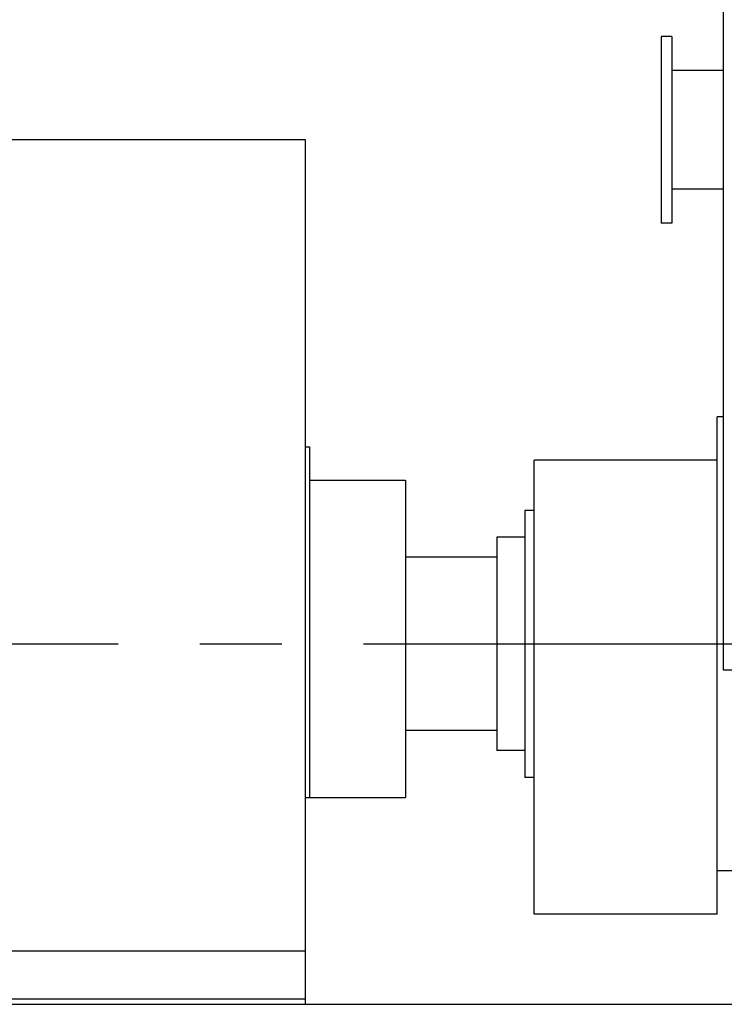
# Model space of a CAD drawing. Header units: millimetres. Extents: x 0 to 1189, y 0 to 841.
# Tile 89 of 169: x 662 to 704, y 583 to 642. Entities that reach past the tile are written whole.
import ezdxf

# ---------------------------------------------------------------- set-up
doc = ezdxf.new("R2010")
doc.units = ezdxf.units.MM
doc.header["$LTSCALE"] = 65.395
doc.linetypes.add('CENTER', pattern=[0.6, 0.375, -0.075, 0.075, -0.075])
for name, color, linetype in [('9M32C_GENSET_GENERATOR_ABL390', 7, 'CONTINUOUS'), ('9M32C_GENSET_GENERATOR_T1_PBL391', 7, 'CONTINUOUS'), ('9M32C_GENSET_KPL_GRUNDRAHMEN_ABL205', 7, 'CONTINUOUS'), ('9M32C_GENSET_KPL_GRUNDRAHMEN_T1_PBL206', 7, 'CONTINUOUS'), ('9M32C_GENSET_SCHUTZHAUBE_ABL382', 7, 'CONTINUOUS'), ('9M32C_GENSET_SCHUTZHAUBE_T1_PBL383', 7, 'CONTINUOUS'), ('new_view_1_VBL0', 7, 'CONTINUOUS')]:
    doc.layers.add(name, color=color, linetype=linetype)

# ---------------------------------------------------------------- blocks, each defined once
blk = doc.blocks.new('9M32C_GENSET_KPL_GRUNDRAHMEN_T1_PBL206', base_point=(619.783, 558.049))
at = {"layer": '9M32C_GENSET_KPL_GRUNDRAHMEN_T1_PBL206', "color": 7, "linetype": 'Continuous'}
blk.add_line((442.503, 583.249), (729.583, 583.249), dxfattribs=at)
blk = doc.blocks.new('9M32C_GENSET_KPL_GRUNDRAHMEN_ABL205', base_point=(619.783, 558.049))
at = {"layer": '9M32C_GENSET_KPL_GRUNDRAHMEN_T1_PBL206'}
blk.add_blockref('9M32C_GENSET_KPL_GRUNDRAHMEN_T1_PBL206', (619.783, 558.049), dxfattribs=at)
blk = doc.blocks.new('9M32C_GENSET_SCHUTZHAUBE_T1_PBL383', base_point=(669.323, 609.149))
at = {"layer": '9M32C_GENSET_SCHUTZHAUBE_T1_PBL383', "color": 7, "linetype": 'Continuous'}
for p, q in [((678.663, 635.049), (653.983, 635.049)), ((653.983, 628.509), (653.983, 635.049)), ((678.663, 583.249), (678.663, 635.049)), ((653.983, 621.545), (653.983, 624.908)), ((653.983, 613.187), (653.983, 620.048)), ((678.663, 616.649), (678.903, 616.649)), ((678.903, 616.649), (678.903, 595.649)), ((678.903, 614.649), (684.663, 614.649)), ((684.663, 614.649), (684.663, 595.649)), ((653.983, 583.249), (653.983, 604.449)), ((678.663, 595.649), (684.663, 595.649)), ((653.983, 586.449), (678.663, 586.449)), ((653.983, 583.569), (678.663, 583.569))]:
    blk.add_line(p, q, dxfattribs=at)
blk = doc.blocks.new('9M32C_GENSET_SCHUTZHAUBE_ABL382', base_point=(669.323, 609.149))
at = {"layer": '9M32C_GENSET_SCHUTZHAUBE_T1_PBL383'}
blk.add_blockref('9M32C_GENSET_SCHUTZHAUBE_T1_PBL383', (669.323, 609.149), dxfattribs=at)
blk = doc.blocks.new('9M32C_GENSET_GENERATOR_T1_PBL391', base_point=(623.274, 632.786))
at = {"layer": '9M32C_GENSET_GENERATOR_T1_PBL391', "color": 7, "linetype": 'Continuous'}
for p, q in [((703.723, 603.275), (703.723, 682.323)), ((700.623, 641.249), (699.983, 641.249)), ((699.983, 641.249), (699.983, 630.049)), ((700.623, 641.249), (700.623, 630.049)), ((703.723, 639.209), (700.623, 639.209)), ((703.723, 632.089), (700.623, 632.089)), ((700.623, 630.049), (699.983, 630.049)), ((703.723, 618.449), (703.343, 618.449)), ((703.343, 604.849), (703.343, 618.449)), ((703.343, 615.849), (692.383, 615.849)), ((692.383, 588.649), (692.383, 615.849)), ((692.383, 612.849), (691.823, 612.849)), ((691.823, 612.849), (691.823, 596.849)), ((691.823, 611.249), (690.143, 611.249)), ((690.143, 611.249), (690.143, 598.449)), ((690.143, 610.049), (684.663, 610.049)), ((703.343, 588.649), (703.343, 604.849)), ((730.903, 603.275), (703.723, 603.275)), ((690.143, 599.649), (684.663, 599.649)), ((691.823, 598.449), (690.143, 598.449)), ((692.383, 596.849), (691.823, 596.849)), ((704.623, 591.249), (703.343, 591.249)), ((703.343, 588.649), (692.383, 588.649))]:
    blk.add_line(p, q, dxfattribs=at)
at = {"layer": '9M32C_GENSET_GENERATOR_T1_PBL391', "color": 2, "linetype": 'CENTER'}
blk.add_line((446.726, 604.849), (799.816, 604.849), dxfattribs=at)
blk = doc.blocks.new('9M32C_GENSET_GENERATOR_ABL390', base_point=(623.274, 632.786))
at = {"layer": '9M32C_GENSET_GENERATOR_T1_PBL391'}
blk.add_blockref('9M32C_GENSET_GENERATOR_T1_PBL391', (623.274, 632.786), dxfattribs=at)
blk = doc.blocks.new('NEW_VIEW_1_VBL0', base_point=(585.593, 629.967))
at = {"layer": '9M32C_GENSET_GENERATOR_ABL390'}
blk.add_blockref('9M32C_GENSET_GENERATOR_ABL390', (623.274, 632.786), dxfattribs=at)
at = {"layer": '9M32C_GENSET_KPL_GRUNDRAHMEN_ABL205'}
blk.add_blockref('9M32C_GENSET_KPL_GRUNDRAHMEN_ABL205', (619.783, 558.049), dxfattribs=at)
at = {"layer": '9M32C_GENSET_SCHUTZHAUBE_ABL382'}
blk.add_blockref('9M32C_GENSET_SCHUTZHAUBE_ABL382', (669.323, 609.149), dxfattribs=at)

msp = doc.modelspace()

# ---------------------------------------------------------------- block references
at = {"layer": 'new_view_1_VBL0'}
msp.add_blockref('NEW_VIEW_1_VBL0', (585.59333, 629.96704), dxfattribs=at)

doc.saveas('drawing.dxf')
